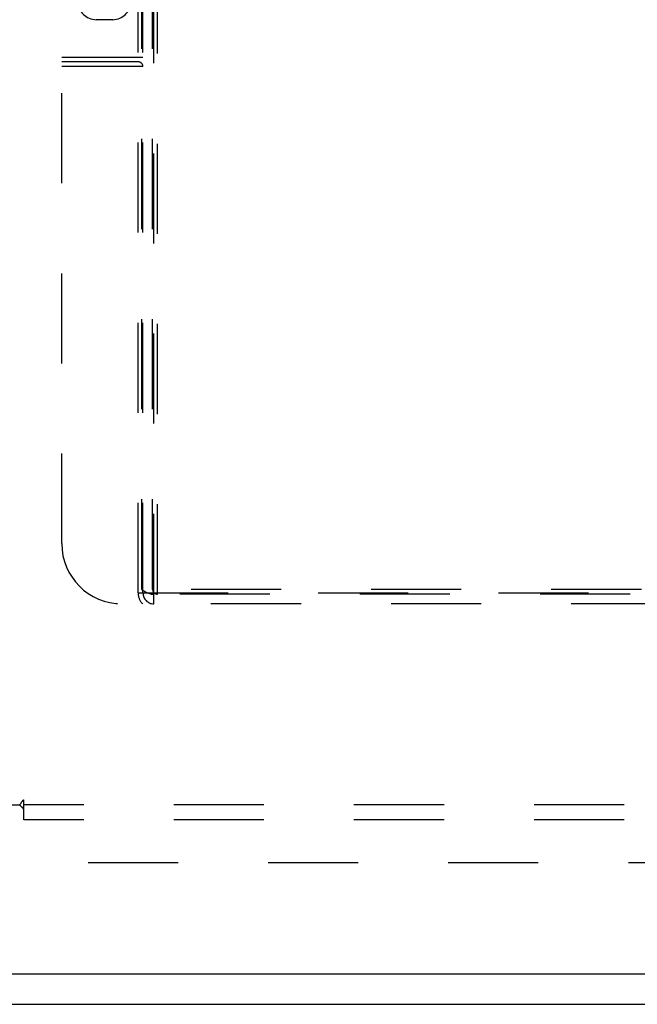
# Model space of a CAD drawing. Header units: inches. Extents: x 0 to 136, y 0 to 88.
# Tile 32 of 60: x 32 to 37, y 25 to 33. Entities that reach past the tile are written whole.
import ezdxf

# ---------------------------------------------------------------- set-up
doc = ezdxf.new("R2010")
doc.units = ezdxf.units.IN
doc.header["$LTSCALE"] = 7.48
doc.header["$MEASUREMENT"] = 0
doc.linetypes.add('HIDDEN', pattern=[0.2, 0.1, -0.1])
doc.layers.get('0').update_dxf_attribs({"linetype": 'CONTINUOUS'})
for name, color, linetype in [('DEFAULT_2', 8, 'HIDDEN'), ('DOOR_ASSEMBLY', 7, 'CONTINUOUS'), ('SUBPANEL', 7, 'CONTINUOUS')]:
    doc.layers.add(name, color=color, linetype=linetype)

msp = doc.modelspace()

# ---------------------------------------------------------------- linework, layer by layer
at = {"color": 3, "linetype": 'Continuous'}
msp.add_line((28.36, 24.7469), (58.234, 24.7469), dxfattribs=at)
at = {"layer": 'DEFAULT_2', "color": 8, "linetype": 'HIDDEN'}
msp.add_line((57.045, 25.9219), (29.924, 25.9219), dxfattribs=at)
at = {"layer": 'DOOR_ASSEMBLY', "color": 8, "linetype": 'HIDDEN'}
for p, q in [((32.777, 28.1619), (32.777, 38.0719)), ((32.807, 28.1919), (32.807, 38.0719)), ((32.817, 28.1619), (32.817, 38.0719)), ((32.897, 28.1919), (32.897, 38.0719)), ((32.907, 28.0719), (32.907, 38.0719)), ((32.937, 28.1519), (32.937, 38.0719)), ((32.142, 28.5719), (32.142, 37.5719)), ((32.5655, 32.9219), (32.4285, 32.9219)), ((32.142, 32.6119), (32.817, 32.6119)), ((32.777, 32.5719), (32.142, 32.5719)), ((32.817, 32.5319), (32.142, 32.5319)), ((32.777, 28.1619), (44.467, 28.1619)), ((44.437, 28.1919), (32.807, 28.1919)), ((44.3432, 28.1519), (32.9008, 28.1519)), ((44.602, 28.0719), (32.642, 28.0719))]:
    msp.add_line(p, q, dxfattribs=at)
at = {"layer": 'DOOR_ASSEMBLY', "color": 3, "linetype": 'Continuous'}
msp.add_line((58.034, 24.9969), (28.935, 24.9969), dxfattribs=at)
at = {"layer": 'DOOR_ASSEMBLY', "color": 8, "linetype": 'HIDDEN'}
msp.add_lwpolyline([(32.807, 28.1919), (32.8231, 28.181), (32.8391, 28.1716), (32.8549, 28.1634), (32.8705, 28.1572), (32.8858, 28.1534), (32.9008, 28.1519)], dxfattribs=at)
for centre, radius, start, end in [((32.4285, 33.0719), 0.15, 90, 270), ((32.5655, 33.0719), 0.15, 270, 90), ((32.777, 32.5319), 0.04, 0, 90), ((32.642, 28.5719), 0.5, 180, 270), ((32.907, 28.1619), 0.13, 180, 223.81306), ((32.907, 28.1619), 0.09, 180, 270), ((32.937, 28.1919), 0.04, 180, 270)]:
    msp.add_arc(centre, radius, start, end, dxfattribs=at)
at = {"layer": 'SUBPANEL', "color": 8, "linetype": 'HIDDEN'}
for p, q in [((31.8283, 26.3646), (31.8283, 26.444)), ((30.2033, 26.4031), (31.7929, 26.4031)), ((54.7658, 26.4031), (31.8283, 26.4031)), ((31.8283, 26.2781), (31.8283, 26.3646)), ((54.7658, 26.2781), (31.8283, 26.2781))]:
    msp.add_line(p, q, dxfattribs=at)
for points in [[(31.8052, 26.4214), (31.8028, 26.4174), (31.8016, 26.4153), (31.8003, 26.4133), (31.799, 26.4113), (31.7977, 26.4094), (31.7965, 26.4076), (31.7953, 26.406), (31.7941, 26.4045), (31.7929, 26.4031)], [(31.8283, 26.444), (31.8268, 26.4434), (31.8253, 26.4428), (31.8239, 26.4422), (31.8226, 26.4414), (31.8212, 26.4406), (31.8199, 26.4397), (31.8186, 26.4387), (31.8173, 26.4376), (31.816, 26.4363), (31.8147, 26.4349), (31.8135, 26.4335), (31.8123, 26.432), (31.8111, 26.4305), (31.8099, 26.4288), (31.8088, 26.4271), (31.8076, 26.4253), (31.8064, 26.4234), (31.8052, 26.4214)], [(31.8113, 26.3844), (31.8052, 26.3904), (31.8035, 26.3921), (31.8017, 26.3939), (31.8, 26.3956), (31.7984, 26.3973), (31.7968, 26.3989), (31.7954, 26.4005), (31.7941, 26.4019), (31.7929, 26.4031)], [(31.8283, 26.3646), (31.8269, 26.3665), (31.8255, 26.3684), (31.824, 26.3703), (31.8226, 26.3721), (31.8212, 26.3738), (31.8198, 26.3755), (31.8183, 26.3771), (31.8169, 26.3787), (31.8155, 26.3801), (31.8141, 26.3816), (31.8127, 26.383), (31.8113, 26.3844)]]:
    msp.add_lwpolyline(points, dxfattribs=at)

doc.saveas('drawing.dxf')
